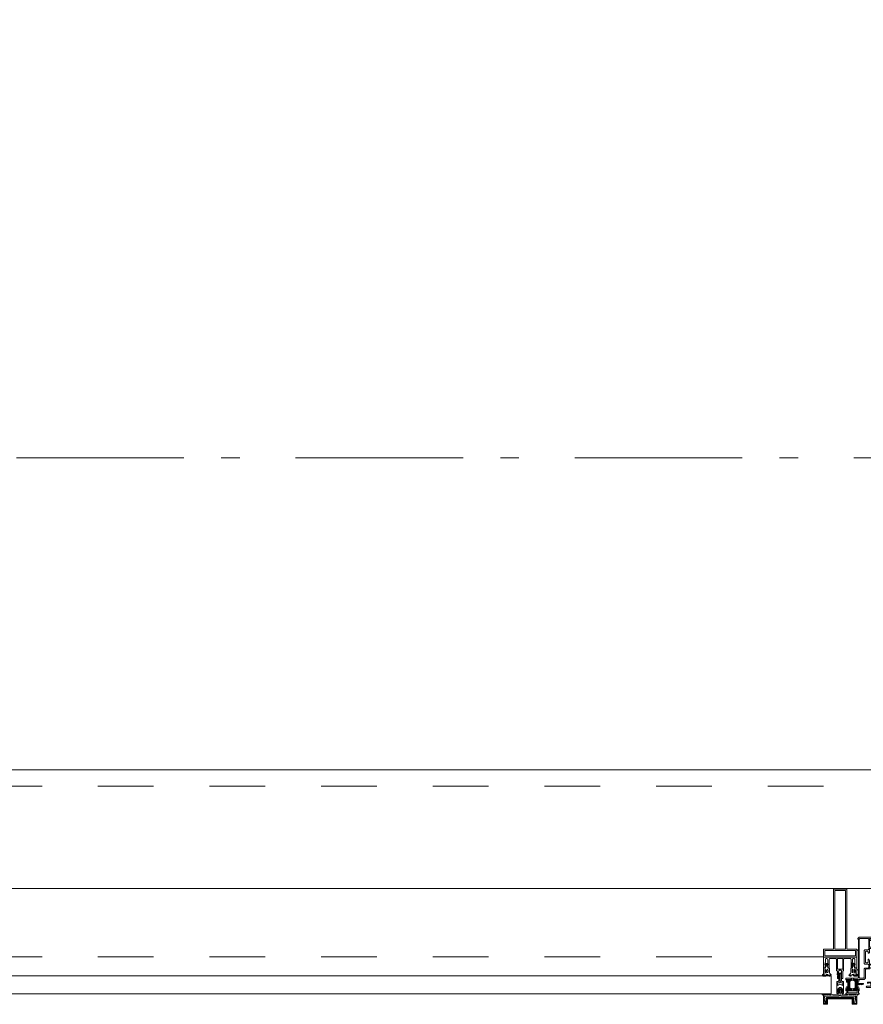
# Model space of a CAD drawing. Header units: millimetres. Extents: x 293454 to 524618, y 211738 to 307297.
# Tile 91 of 152: x 509249 to 510508, y 219718 to 221188. Entities that reach past the tile are written whole.
import ezdxf

# ---------------------------------------------------------------- set-up
doc = ezdxf.new("R2010")
doc.units = ezdxf.units.MM
doc.header["$LTSCALE"] = 400
doc.linetypes.add('STYLE_01', pattern=[0.416641, 0.208282, -0.208359])
doc.linetypes.add('STYLE_06', pattern=[1.041641, 0.625, -0.208282, 0.069427, -0.138931])
doc.layers.add('mat-glas', color=5, linetype='Continuous', lineweight=15)
doc.layers.add('None', color=7, linetype='Continuous', lineweight=9)
doc.styles.get("Standard").update_dxf_attribs({"font": 'arial.ttf'})

# ---------------------------------------------------------------- blocks, each defined once
blk = doc.blocks.new('30010-0')
at = {"layer": 'None', "color": 8, "linetype": 'Continuous', "lineweight": 5}
for p, q in [((3, 20), (3, 22)), ((3, 11), (3, 18)), ((4, 6), (4, 22)), ((5, 6), (5, 22)), ((6, 18), (6, 22)), ((7, 20), (7, 22)), ((8, 21), (8, 22)), ((12, 21), (12, 22)), ((13, 20), (13, 22)), ((14, 6), (14, 22)), ((15, 6), (15, 22)), ((16, 6), (16, 22)), ((17, 20), (17, 22)), ((17, 13), (17, 17)), ((18, 14), (18, 16)), ((19, 14), (19, 16)), ((20, 14), (20, 16)), ((21, 14), (21, 16)), ((22, 15), (22, 16)), ((23, 15), (23, 16)), ((24, 14), (24, 16)), ((25, 15), (25, 16)), ((3, 6), (3, 9)), ((6, 6), (6, 11)), ((8, 6), (8, 7)), ((12, 6), (12, 7)), ((13, 6), (13, 8)), ((17, 6), (17, 9))]:
    blk.add_line(p, q, dxfattribs=at)
at = {"layer": 'None', "color": 8, "linetype": 'Continuous', "lineweight": 5, "flags": 128}
for points in [[(20, 22), (27, 22), (28, 23), (29, 24), (29, 37), (30, 38), (34, 38), (35, 38), (36, 39), (36, 39), (36, 40), (36, 40), (36, 40), (35, 40), (35, 40), (35, 43), (36, 44), (37, 44), (38, 45), (37, 45), (35, 45), (35, 50), (34, 52), (33, 52), (33, 48), (32, 47), (30, 47), (29, 48), (29, 63), (30, 64), (32, 64), (33, 63), (33, 61), (34, 61), (35, 62), (35, 68), (37, 68), (38, 69), (37, 70), (35, 70), (35, 80), (36, 80), (36, 80), (37, 80), (37, 81), (35, 81), (35, 83), (50, 83), (50, 81), (49, 81), (49, 80), (49, 80), (50, 80), (50, 79), (51, 79), (51, 79), (52, 79), (52, 80), (51, 80), (51, 81), (52, 81), (52, 83), (54, 83), (54, 81), (54, 81), (54, 80), (54, 80), (54, 79), (54, 79), (55, 79), (55, 83), (55, 84), (54, 85), (20, 85), (19, 84), (18, 83), (18, 82), (19, 82), (19, 66), (18, 66), (18, 65), (19, 65), (19, 37), (18, 37), (18, 36), (19, 36), (19, 25), (18, 24), (1, 24), (0, 24), (0, 22), (0, 22), (1, 21), (1, 21), (1, 18), (2, 18), (2, 18), (3, 19), (3, 20), (3, 20), (3, 20), (3, 20), (2, 20), (2, 20), (2, 22), (1, 22), (2, 22), (8, 22), (8, 23), (9, 22), (9, 22), (9, 22), (7, 21), (6, 20), (7, 20), (10, 21), (13, 20), (14, 20), (13, 21), (12, 21), (12, 21), (11, 22), (11, 22), (11, 22), (12, 23), (12, 22), (19, 22), (19, 22), (18, 22), (18, 20), (18, 20), (18, 20), (17, 20), (17, 20), (17, 20), (17, 19), (18, 18), (18, 18), (19, 18), (20, 21), (20, 21), (20, 22)], [(27, 65), (27, 46), (28, 45), (33, 45), (34, 44), (34, 40), (33, 39), (28, 39), (27, 38), (27, 25), (26, 24), (21, 24), (20, 25), (20, 82), (21, 83), (33, 83), (34, 82), (34, 67), (33, 66), (28, 66)], [(9, 7), (9, 7), (8, 6), (2, 6), (2, 8), (2, 9), (3, 9), (3, 9), (3, 9), (3, 10), (3, 11), (3, 18), (3, 19), (3, 20), (3, 20), (3, 20), (3, 20), (2, 20), (2, 20), (2, 22), (8, 22), (9, 22), (9, 22), (7, 20), (6, 19), (6, 18), (6, 11), (6, 9), (7, 8), (7, 6)], [(17, 5), (17, 2), (3, 2), (3, 5)]]:
    blk.add_lwpolyline(points, close=True, dxfattribs=at)
for points in [[(12, 7), (12, 6), (18, 6), (18, 8), (18, 9), (18, 9), (17, 9), (17, 9), (17, 9), (17, 10), (17, 11), (17, 13), (18, 14), (20, 14), (23, 15), (23, 15), (23, 15), (23, 14), (25, 15), (26, 15), (26, 16), (26, 16), (26, 16), (18, 16), (18, 17), (17, 18), (17, 19), (17, 20), (17, 20), (18, 20), (18, 20), (18, 20), (18, 22), (12, 22), (12, 22), (12, 22), (13, 20), (14, 19), (14, 18), (14, 11), (14, 9), (13, 8), (12, 7)], [(20, 6), (20, 7), (20, 7), (20, 8), (19, 11), (18, 11), (18, 11), (17, 10), (17, 9), (17, 9), (18, 9), (18, 9), (18, 9), (18, 9), (18, 7), (19, 7), (19, 6), (12, 6), (12, 6), (11, 6), (11, 7), (11, 7), (13, 8), (14, 9), (13, 9), (10, 8), (7, 9), (6, 9), (7, 8), (8, 7), (8, 7), (9, 7), (9, 7), (9, 6), (8, 6), (8, 6), (2, 6), (1, 7), (2, 7), (2, 9), (2, 9), (3, 9), (3, 9), (3, 9), (3, 10), (2, 11), (2, 11), (1, 11), (0, 8), (1, 7), (0, 7), (0, 6), (0, 5), (1, 5), (1, 5), (2, 4), (2, 2), (1, 2), (0, 1), (0, 0), (1, 0), (20, 0), (20, 0), (20, 1), (19, 2), (19, 2), (19, 4), (19, 5), (19, 5), (20, 5), (20, 5), (20, 6)]]:
    blk.add_lwpolyline(points, dxfattribs=at)
blk = doc.blocks.new('30009-0')
at = {"layer": 'None', "color": 8, "linetype": 'Continuous', "lineweight": 5, "flags": 128}
for points in [[(32, 24), (34, 24), (34, 23), (34, 22), (35, 22), (36, 22), (37, 22), (37, 23), (36, 23), (36, 26), (45, 26), (45, 23), (44, 23), (44, 22), (45, 22), (47, 22), (47, 64), (46, 65), (45, 65), (21, 65), (20, 64), (20, 56), (20, 56), (22, 56), (22, 57), (22, 59), (23, 59), (23, 61), (22, 61), (22, 61), (22, 63), (22, 64), (27, 64), (28, 63), (28, 61), (27, 61), (26, 61), (26, 59), (28, 59), (28, 46), (28, 46), (28, 45), (28, 32), (22, 32), (22, 34), (22, 34), (20, 34), (20, 34), (20, 32), (12, 32), (11, 32), (11, 31), (12, 30), (13, 30), (13, 31), (16, 31), (17, 30), (17, 26), (16, 25), (16, 25), (11, 25), (11, 26), (11, 26), (10, 25), (10, 24), (10, 24), (11, 24), (12, 23), (12, 23), (12, 22), (13, 20), (13, 19), (14, 19), (15, 20), (15, 21), (15, 21), (14, 21), (14, 21), (14, 22), (14, 22), (13, 23), (13, 23), (13, 24), (19, 24), (20, 24), (20, 24), (20, 23), (20, 23), (19, 22), (18, 21), (18, 21), (22, 22), (25, 21), (25, 21), (24, 22), (23, 23), (23, 23), (23, 23), (23, 23), (23, 24), (23, 24), (24, 24), (30, 24), (30, 23), (30, 23), (29, 22), (28, 21), (28, 20), (29, 19), (30, 19), (30, 20), (31, 22), (31, 23), (31, 23), (32, 24)], [(20, 23), (20, 24), (20, 24), (14, 24), (14, 22), (14, 22), (14, 21), (14, 21), (15, 21), (15, 21), (14, 19), (14, 12), (15, 11), (15, 10), (15, 10), (14, 10), (14, 10), (14, 10), (14, 10), (14, 8), (20, 8), (20, 8), (20, 8), (18, 10), (18, 8), (18, 10), (18, 11), (17, 12), (17, 20), (17, 21), (18, 21), (20, 23)], [(23, 23), (23, 24), (23, 24), (29, 24), (29, 22), (29, 22), (29, 21), (29, 21), (28, 21), (28, 21), (29, 19), (29, 12), (28, 11), (28, 10), (28, 10), (29, 10), (29, 10), (29, 10), (29, 10), (29, 8), (23, 8), (23, 8), (23, 8), (25, 10), (25, 8), (25, 10), (26, 11), (26, 12), (26, 20), (26, 21), (25, 21), (23, 23)], [(11, 8), (9, 8), (8, 8), (2, 8), (2, 8), (2, 7), (3, 6), (3, 6), (3, 7), (6, 7), (7, 6), (7, 2), (6, 2), (2, 2), (2, 2), (1, 2), (0, 1), (0, 1), (1, 0), (31, 0), (32, 1), (32, 8), (31, 8), (31, 9), (31, 9), (30, 12), (30, 12), (29, 12), (28, 11), (28, 10), (29, 10), (29, 10), (29, 10), (29, 10), (30, 9), (30, 8), (30, 8), (24, 8), (23, 7), (23, 8), (23, 8), (23, 8), (24, 9), (25, 10), (25, 10), (22, 9), (18, 10), (18, 10), (19, 9), (20, 9), (20, 9), (20, 8), (20, 8), (20, 8), (20, 7), (19, 8), (13, 8), (13, 8), (13, 9), (14, 10), (14, 10), (14, 10), (14, 10), (15, 10), (15, 11), (14, 12), (13, 12), (13, 12), (12, 9), (12, 9), (12, 8), (11, 8)], [(8, 2), (8, 6), (30, 6), (30, 2), (8, 2)]]:
    blk.add_lwpolyline(points, dxfattribs=at)
blk.add_lwpolyline([(30, 32), (30, 63), (31, 64), (44, 64), (45, 63), (45, 28), (44, 27), (35, 27), (34, 26), (33, 25), (19, 25), (18, 26), (18, 29), (19, 30), (28, 30), (29, 31)], close=True, dxfattribs=at)
blk = doc.blocks.new('*U424')
at = {"layer": 'None', "color": 7}
for name, p in [('30010-0', (48655.1, -35310.5)), ('30009-0', (48685.1, -35300.5))]:
    blk.add_blockref(name, p, dxfattribs=at)
blk = doc.blocks.new('*U425')
at = {"layer": 'None', "color": 8, "lineweight": 5, "flags": 128}
for points in [[(48671.4, -35271.3), (48671.4, -35255.5), (48669.5, -35255.5), (48623.3, -35255.5), (48621.4, -35255.5), (48621.4, -35271.3), (48624.3, -35271.3), (48624.3, -35266.7), (48623.8, -35266.7), (48623.8, -35265.3), (48624.3, -35265.3), (48624.3, -35263.4), (48624.5, -35263.2), (48624.5, -35259), (48624.5, -35259, -0.414214), (48626.2, -35257.3), (48626.2, -35257.3), (48626.2, -35257.3, -0.414214), (48627.9, -35259), (48627.9, -35263.2), (48628.2, -35263.4), (48628.2, -35265.3), (48628.7, -35265.3), (48628.7, -35266.7), (48628.2, -35266.7), (48628.2, -35271.3), (48630.1, -35271.3), (48630.1, -35258.5), (48630.1, -35258.5, -0.414214), (48631.3, -35257.3), (48631.3, -35257.3), (48639.8, -35257.3), (48639.8, -35257.3, -0.414214), (48641, -35258.5), (48641, -35275.5), (48642.5, -35275.5), (48642.5, -35278.3), (48642.1, -35278.7), (48642.5, -35279.1), (48642.5, -35279.7), (48642.1, -35280.1), (48642.5, -35280.5), (48642.5, -35281.1), (48642.1, -35281.5), (48642.5, -35282.5), (48642.5, -35287.3), (48644.2, -35287.3), (48644.2, -35276.5), (48644.2, -35276.5, -0.414214), (48646.4, -35274.3), (48646.4, -35274.3), (48646.4, -35274.3, -0.414214), (48648.6, -35276.5), (48648.6, -35287.3), (48650.3, -35287.3), (48650.3, -35282.5), (48650.7, -35281.5), (48650.3, -35281.1), (48650.3, -35280.5), (48650.7, -35280.1), (48650.3, -35279.7), (48650.3, -35279.1), (48650.7, -35278.7), (48650.3, -35278.3), (48650.3, -35275.5), (48651.7, -35275.5), (48651.7, -35258.5), (48651.7, -35258.5, -0.414214), (48652.9, -35257.3), (48652.9, -35257.3), (48661.5, -35257.3), (48661.5, -35257.3, -0.414214), (48662.7, -35258.5), (48662.7, -35271.3), (48664.6, -35271.3), (48664.6, -35266.7), (48664.1, -35266.7), (48664.1, -35265.3), (48664.6, -35265.3), (48664.6, -35263.4), (48664.8, -35263.2), (48664.8, -35259), (48664.8, -35259, -0.414214), (48666.5, -35257.3), (48666.5, -35257.3), (48666.6, -35257.3, -0.414214), (48668.3, -35259), (48668.3, -35263.2), (48668.5, -35263.4), (48668.5, -35265.3), (48669, -35265.3), (48669, -35266.7), (48668.5, -35266.7), (48668.5, -35271.3)], [(48631.6, -35283.5), (48631.6, -35283.5, 0.390793), (48633.1, -35282.2), (48633.1, -35282.2, 0.390793), (48632, -35280.5), (48632, -35280.5, -0.352623), (48630.4, -35278.6), (48630.4, -35271.8), (48630.4, -35271.8, 0.414214), (48630.1, -35271.5), (48628.8, -35271.5), (48628.3, -35271.7), (48628.3, -35271.7, -0.520293), (48628, -35271.5), (48628, -35268.8), (48628.2, -35268.7), (48628.2, -35266.7), (48628.2, -35266.7, -0.577863), (48628.2, -35266.4), (48628.3, -35266.4), (48628.3, -35266.4, 0.366605), (48628.6, -35266.2), (48628.6, -35266.2, 0.366605), (48628.4, -35265.8), (48628.4, -35265.8, -0.130834), (48627.1, -35264.8), (48627.1, -35264.8, 0.439074), (48625.7, -35264.8), (48625.7, -35264.8, -0.133252), (48624.3, -35265.8), (48624.3, -35265.8, 0.366605), (48624.1, -35266.2), (48624.1, -35266.2, 0.366605), (48624.4, -35266.4), (48624.5, -35266.4), (48624.5, -35266.4, -0.577455), (48624.6, -35266.7), (48624.6, -35268.7), (48624.7, -35268.8), (48624.7, -35271.5), (48624.7, -35271.5, -0.52048), (48624.5, -35271.7), (48623.9, -35271.5), (48621.7, -35271.5), (48621.7, -35271.5, 0.414214), (48621.4, -35271.8), (48621.4, -35279.6), (48621.4, -35279.6, -0.255976), (48620.5, -35281.3), (48620.5, -35281.3, 0.749676), (48621.1, -35283.5), (48625.2, -35283.5), (48625.2, -35283.5, 0.414214), (48627.2, -35281.5), (48627.2, -35281.5, -0.402808), (48627.7, -35281), (48627.7, -35281, -0.402808), (48628.2, -35281.5), (48628.2, -35281.5, 0.233259), (48628.4, -35281.8), (48631.8, -35282.3), (48631.8, -35282.3, -0.419014), (48631.9, -35282.4), (48631.9, -35282.4, -0.419014), (48631.8, -35282.5), (48630.4, -35282.5), (48630.4, -35282.5, 0.414214), (48629.9, -35283), (48629.9, -35283, 0.414214), (48630.4, -35283.5)], [(48623.4, -35274.6), (48623.4, -35274.6, -0.414214), (48624.2, -35273.7), (48624.2, -35273.7, -0.414214), (48625.1, -35274.6), (48625.1, -35277.5), (48625.1, -35277.5, -0.414214), (48624.2, -35278.3), (48624.2, -35278.3, -0.414214), (48623.4, -35277.5)], [(48625.4, -35266.5, -0.29188), (48625.6, -35266), (48626.1, -35265.6), (48626.1, -35265.6, -0.344328), (48626.7, -35265.6), (48627.2, -35266), (48627.2, -35266, -0.29188), (48627.4, -35266.5), (48627, -35268.2), (48627, -35268.2, -0.348796), (48626.4, -35268.7), (48626.4, -35268.7, -0.348796), (48625.8, -35268.2), (48625.4, -35266.5)], [(48627.5, -35278.3, -0.414214), (48626.7, -35277.5), (48626.7, -35274.6), (48626.7, -35274.6, -0.414214), (48627.5, -35273.7), (48627.5, -35273.7, -0.414214), (48628.4, -35274.6), (48628.4, -35277.5), (48628.4, -35277.5, -0.414214), (48627.5, -35278.3)], [(48661.2, -35283.5), (48661.2, -35283.5, -0.390793), (48659.6, -35282.2), (48659.6, -35282.2, -0.390793), (48660.8, -35280.5), (48660.8, -35280.5, 0.352623), (48662.4, -35278.6), (48662.4, -35271.8), (48662.4, -35271.8, -0.414214), (48662.7, -35271.5), (48663.9, -35271.5), (48664.5, -35271.7), (48664.5, -35271.7, 0.520293), (48664.7, -35271.5), (48664.7, -35268.8), (48664.6, -35268.7), (48664.6, -35266.7), (48664.6, -35266.7, 0.577863), (48664.5, -35266.4), (48664.4, -35266.4), (48664.4, -35266.4, -0.366605), (48664.1, -35266.2), (48664.1, -35266.2, -0.366605), (48664.3, -35265.8), (48664.3, -35265.8, 0.130834), (48665.6, -35264.8), (48665.6, -35264.8, -0.439074), (48667.1, -35264.8), (48667.1, -35264.8, 0.133252), (48668.4, -35265.8), (48668.4, -35265.8, -0.366605), (48668.6, -35266.2), (48668.6, -35266.2, -0.366605), (48668.3, -35266.4), (48668.2, -35266.4), (48668.2, -35266.4, 0.577455), (48668.2, -35266.7), (48668.2, -35268.7), (48668, -35268.8), (48668, -35271.5), (48668, -35271.5, 0.52048), (48668.3, -35271.7), (48668.8, -35271.5), (48671.1, -35271.5), (48671.1, -35271.5, -0.414214), (48671.4, -35271.8), (48671.4, -35279.6), (48671.4, -35279.6, 0.255976), (48672.3, -35281.3), (48672.3, -35281.3, -0.749676), (48671.7, -35283.5), (48667.6, -35283.5), (48667.6, -35283.5, -0.414214), (48665.6, -35281.5), (48665.6, -35281.5, 0.402808), (48665.1, -35281), (48665.1, -35281, 0.402808), (48664.6, -35281.5), (48664.6, -35281.5, -0.233259), (48664.4, -35281.8), (48661, -35282.3), (48661, -35282.3, 0.419014), (48660.9, -35282.4), (48660.9, -35282.4, 0.419014), (48661, -35282.5), (48662.4, -35282.5), (48662.4, -35282.5, -0.414214), (48662.9, -35283), (48662.9, -35283, -0.414214), (48662.4, -35283.5)], [(48665.2, -35278.3, 0.414214), (48666.1, -35277.5), (48666.1, -35274.6), (48666.1, -35274.6, 0.414214), (48665.2, -35273.7), (48665.2, -35273.7, 0.414214), (48664.4, -35274.6), (48664.4, -35277.5), (48664.4, -35277.5, 0.414214), (48665.2, -35278.3)], [(48667.4, -35266.5, 0.29188), (48667.2, -35266), (48666.7, -35265.6), (48666.7, -35265.6, 0.344328), (48666.1, -35265.6), (48665.6, -35266), (48665.6, -35266, 0.29188), (48665.4, -35266.5), (48665.8, -35268.2), (48665.8, -35268.2, 0.348796), (48666.4, -35268.7), (48666.4, -35268.7, 0.348796), (48667, -35268.2), (48667.4, -35266.5)], [(48669.4, -35274.6), (48669.4, -35274.6, 0.414214), (48668.5, -35273.7), (48668.5, -35273.7, 0.414214), (48667.7, -35274.6), (48667.7, -35277.5), (48667.7, -35277.5, 0.414214), (48668.5, -35278.3), (48668.5, -35278.3, 0.414214), (48669.4, -35277.5)], [(48625.6, -35280.5), (48625.6, -35280.5, -0.552342), (48626.2, -35281.7), (48626.2, -35281.7, -0.263556), (48624.5, -35282.7), (48621, -35282.7), (48621, -35282.7, -0.437017), (48620.7, -35282.4), (48620.7, -35282.4, -0.437017), (48621.1, -35282.1), (48621.1, -35282.1, 0.396568), (48622.7, -35280.8), (48622.7, -35280.8, -0.418874), (48623.2, -35280.3)], [(48667.2, -35280.5), (48667.2, -35280.5, 0.552342), (48666.6, -35281.7), (48666.6, -35281.7, 0.263556), (48668.3, -35282.7), (48671.8, -35282.7), (48671.8, -35282.7, 0.437017), (48672.1, -35282.4), (48672.1, -35282.4, 0.437017), (48671.7, -35282.1), (48671.7, -35282.1, -0.396568), (48670.1, -35280.8), (48670.1, -35280.8, 0.418874), (48669.6, -35280.3)]]:
    blk.add_lwpolyline(points, format="xyb", close=True, dxfattribs=at)
blk.add_lwpolyline([(48650.4, -35257.3), (48650.4, -35273), (48642.4, -35273), (48642.4, -35257.3)], close=True, dxfattribs=at)
blk = doc.blocks.new('*U426')
at = {"layer": 'None', "color": 7}
blk.add_blockref('*U425', (0, 0), dxfattribs=at)
blk = doc.blocks.new('*U427')
at = {"layer": 'None', "color": 8, "linetype": 'Continuous', "lineweight": 5, "flags": 128}
for points in [[(48636.4, -35153.5), (48656.4, -35153.5), (48656.4, -35243.5), (48671.4, -35243.5), (48671.4, -35255.5), (48621.4, -35255.5), (48621.4, -35243.5), (48636.4, -35243.5)], [(48638.4, -35155.5), (48638.4, -35243.5), (48654.4, -35243.5), (48654.4, -35155.5)], [(48654.4, -35245.5), (48638.4, -35245.5), (48623.4, -35245.5), (48623.4, -35253.5), (48669.4, -35253.5), (48669.4, -35245.5)]]:
    blk.add_lwpolyline(points, close=True, dxfattribs=at)
blk = doc.blocks.new('*U428')
at = {"layer": 'None', "color": 7}
for name in ['*U427', '*U426']:
    blk.add_blockref(name, (0, 0), dxfattribs=at)
blk = doc.blocks.new('*U429')
at = {"layer": 'None', "color": 8, "linetype": 'Continuous', "lineweight": 5}
for p, q in [((48622.4, -35313.6), (48623.4, -35317.6)), ((48644.4, -35313.6), (48622.4, -35313.6)), ((48623.4, -35317.6), (48622.4, -35318.6)), ((48622.4, -35318.6), (48623.4, -35320.6)), ((48623.4, -35320.6), (48624.4, -35321.6)), ((48624.4, -35321.6), (48624.4, -35323.6)), ((48625.4, -35316.6), (48626.4, -35315.6)), ((48625.4, -35322.6), (48625.4, -35316.6)), ((48625.4, -35323.6), (48625.4, -35322.6)), ((48626.4, -35315.6), (48666.4, -35315.6)), ((48646.4, -35311.6), (48644.4, -35312.6)), ((48644.4, -35312.6), (48644.4, -35313.6)), ((48647.4, -35312.6), (48646.4, -35311.6)), ((48647.4, -35313.6), (48647.4, -35312.6)), ((48669.4, -35313.6), (48647.4, -35313.6)), ((48666.4, -35315.6), (48666.4, -35316.6)), ((48666.4, -35316.6), (48666.4, -35322.6)), ((48666.4, -35322.6), (48666.4, -35323.6)), ((48667.4, -35323.6), (48668.4, -35321.6)), ((48668.4, -35317.6), (48669.4, -35313.6)), ((48669.4, -35318.6), (48668.4, -35317.6)), ((48668.4, -35320.6), (48669.4, -35318.6)), ((48668.4, -35321.6), (48668.4, -35320.6)), ((48624.4, -35323.6), (48625.4, -35323.6)), ((48666.4, -35323.6), (48667.4, -35323.6))]:
    blk.add_line(p, q, dxfattribs=at)
at = {"layer": 'None', "color": 8, "linetype": 'Continuous', "lineweight": 5, "flags": 128}
blk.add_lwpolyline([(48669.4, -35313.6), (48647.4, -35313.6), (48647.4, -35312.6), (48646.4, -35311.6), (48644.4, -35312.6), (48644.4, -35313.6), (48622.4, -35313.6), (48623.4, -35317.6), (48623.4, -35317.6), (48623.4, -35317.6), (48622.4, -35318.6), (48622.4, -35318.6), (48623.4, -35320.6), (48624.4, -35321.6), (48624.4, -35323.6), (48625.4, -35323.6), (48625.4, -35323.6), (48625.4, -35322.6), (48625.4, -35316.6), (48626.4, -35315.6), (48666.4, -35315.6), (48666.4, -35316.6), (48666.4, -35322.6), (48666.4, -35323.6), (48667.4, -35323.6), (48667.4, -35323.6), (48668.4, -35321.6), (48668.4, -35320.6), (48669.4, -35318.6), (48669.4, -35318.6), (48668.4, -35317.6), (48668.4, -35317.6), (48668.4, -35317.6)], close=True, dxfattribs=at)
at = {"layer": 'None', "color": 0, "flags": 1}
blk.add_attdef('GRUPPE', (48622.4, -35331.3), '', height=4.23, dxfattribs=at)
blk = doc.blocks.new('*U430')
at = {"layer": 'None', "color": 8, "linetype": 'Continuous', "lineweight": 5}
for p, q in [((48646.4, -35278.6), (48645.4, -35279.6)), ((48647.4, -35279.6), (48646.4, -35278.6)), ((48643.4, -35291.6), (48641.4, -35291.6)), ((48641.4, -35291.6), (48641.4, -35308.6)), ((48642.4, -35293.6), (48643.4, -35293.6)), ((48642.4, -35296.6), (48642.4, -35293.6)), ((48644.4, -35290.6), (48643.4, -35291.6)), ((48643.4, -35293.6), (48645.4, -35293.6)), ((48645.4, -35279.6), (48644.4, -35280.6)), ((48644.4, -35280.6), (48644.4, -35281.6)), ((48644.4, -35281.6), (48644.4, -35283.6)), ((48644.4, -35283.6), (48644.4, -35284.6)), ((48644.4, -35284.6), (48644.4, -35286.6)), ((48644.4, -35286.6), (48644.4, -35288.6)), ((48644.4, -35288.6), (48644.4, -35289.6)), ((48644.4, -35289.6), (48644.4, -35290.6)), ((48645.4, -35280.6), (48646.4, -35279.6)), ((48645.4, -35282.6), (48645.4, -35280.6)), ((48645.4, -35283.6), (48645.4, -35282.6)), ((48645.4, -35284.6), (48645.4, -35283.6)), ((48645.4, -35286.6), (48645.4, -35284.6)), ((48645.4, -35288.6), (48645.4, -35286.6)), ((48645.4, -35290.6), (48645.4, -35288.6)), ((48646.4, -35291.6), (48645.4, -35290.6)), ((48645.4, -35293.6), (48646.4, -35292.6)), ((48646.4, -35279.6), (48647.4, -35280.6)), ((48647.4, -35290.6), (48646.4, -35291.6)), ((48646.4, -35292.6), (48648.4, -35293.6)), ((48648.4, -35280.6), (48647.4, -35279.6)), ((48647.4, -35280.6), (48647.4, -35282.6)), ((48647.4, -35282.6), (48647.4, -35283.6)), ((48647.4, -35283.6), (48647.4, -35284.6)), ((48647.4, -35284.6), (48647.4, -35286.6)), ((48647.4, -35286.6), (48647.4, -35287.6)), ((48647.4, -35287.6), (48647.4, -35288.6)), ((48647.4, -35288.6), (48647.4, -35290.6)), ((48648.4, -35281.6), (48648.4, -35280.6)), ((48648.4, -35283.6), (48648.4, -35281.6)), ((48648.4, -35284.6), (48648.4, -35283.6)), ((48648.4, -35286.6), (48648.4, -35284.6)), ((48648.4, -35288.6), (48648.4, -35286.6)), ((48648.4, -35289.6), (48648.4, -35288.6)), ((48648.4, -35290.6), (48648.4, -35289.6)), ((48649.4, -35291.6), (48648.4, -35290.6)), ((48648.4, -35293.6), (48649.4, -35293.6)), ((48651.4, -35291.6), (48649.4, -35291.6)), ((48649.4, -35293.6), (48650.4, -35293.6)), ((48650.4, -35293.6), (48650.4, -35296.6)), ((48651.4, -35308.6), (48651.4, -35291.6)), ((48643.4, -35297.6), (48642.4, -35296.6)), ((48642.4, -35303.6), (48643.4, -35302.6)), ((48642.4, -35307.6), (48642.4, -35303.6)), ((48643.4, -35307.6), (48642.4, -35307.6)), ((48643.4, -35296.6), (48643.4, -35297.6)), ((48644.4, -35296.6), (48643.4, -35296.6)), ((48643.4, -35302.6), (48645.4, -35300.6)), ((48643.4, -35308.6), (48643.4, -35307.6)), ((48646.4, -35295.6), (48644.4, -35296.6)), ((48645.4, -35300.6), (48647.4, -35300.6)), ((48648.4, -35296.6), (48646.4, -35295.6)), ((48647.4, -35300.6), (48649.4, -35302.6)), ((48649.4, -35296.6), (48648.4, -35296.6)), ((48649.4, -35297.6), (48649.4, -35296.6)), ((48650.4, -35296.6), (48649.4, -35297.6)), ((48649.4, -35302.6), (48650.4, -35303.6)), ((48649.4, -35307.6), (48649.4, -35308.6)), ((48650.4, -35307.6), (48649.4, -35307.6)), ((48650.4, -35303.6), (48650.4, -35307.6)), ((48641.4, -35308.6), (48641.4, -35309.6)), ((48641.4, -35309.6), (48642.4, -35309.6)), ((48642.4, -35309.6), (48643.4, -35309.6)), ((48643.4, -35309.6), (48643.4, -35308.6)), ((48649.4, -35308.6), (48649.4, -35309.6)), ((48649.4, -35309.6), (48650.4, -35309.6)), ((48650.4, -35309.6), (48651.4, -35309.6)), ((48651.4, -35309.6), (48651.4, -35308.6))]:
    blk.add_line(p, q, dxfattribs=at)
at = {"layer": 'None', "color": 8, "linetype": 'Continuous', "lineweight": 5, "flags": 128}
for points in [[(48641.4, -35291.6), (48641.4, -35308.6), (48641.4, -35309.6), (48642.4, -35309.6), (48643.4, -35309.6), (48643.4, -35308.6), (48643.4, -35307.6), (48643.4, -35307.6), (48642.4, -35307.6), (48642.4, -35303.6), (48643.4, -35302.6), (48645.4, -35300.6), (48647.4, -35300.6), (48649.4, -35302.6), (48650.4, -35303.6), (48650.4, -35307.6), (48649.4, -35307.6), (48649.4, -35307.6), (48649.4, -35308.6), (48649.4, -35309.6), (48650.4, -35309.6), (48651.4, -35309.6), (48651.4, -35308.6), (48651.4, -35291.6), (48649.4, -35291.6), (48648.4, -35290.6), (48648.4, -35289.6), (48648.4, -35288.6), (48648.4, -35286.6), (48648.4, -35284.6), (48648.4, -35284.6), (48648.4, -35284.6), (48648.4, -35283.6), (48648.4, -35281.6), (48648.4, -35280.6), (48647.4, -35279.6), (48647.4, -35279.6), (48646.4, -35278.6), (48645.4, -35279.6), (48645.4, -35279.6), (48644.4, -35280.6), (48644.4, -35281.6), (48644.4, -35283.6), (48644.4, -35284.6), (48644.4, -35284.6), (48644.4, -35284.6), (48644.4, -35286.6), (48644.4, -35288.6), (48644.4, -35289.6), (48644.4, -35290.6), (48643.4, -35291.6)], [(48649.4, -35293.6), (48650.4, -35293.6), (48650.4, -35296.6), (48649.4, -35297.6), (48649.4, -35297.6), (48649.4, -35296.6), (48648.4, -35296.6), (48646.4, -35295.6), (48644.4, -35296.6), (48643.4, -35296.6), (48643.4, -35297.6), (48642.4, -35296.6), (48642.4, -35293.6), (48643.4, -35293.6), (48645.4, -35293.6), (48646.4, -35292.6), (48648.4, -35293.6)]]:
    blk.add_lwpolyline(points, close=True, dxfattribs=at)
blk.add_lwpolyline([(48647.4, -35290.6), (48646.4, -35291.6), (48645.4, -35290.6), (48645.4, -35288.6), (48645.4, -35288.6), (48645.4, -35286.6), (48645.4, -35284.6), (48645.4, -35283.6), (48645.4, -35283.6), (48645.4, -35282.6), (48645.4, -35282.6), (48645.4, -35280.6), (48646.4, -35279.6), (48647.4, -35280.6), (48647.4, -35282.6), (48647.4, -35282.6), (48647.4, -35283.6), (48647.4, -35283.6), (48647.4, -35284.6), (48647.4, -35286.6), (48647.4, -35287.6), (48647.4, -35287.6), (48647.4, -35288.6), (48647.4, -35288.6), (48647.4, -35290.6)], dxfattribs=at)
at = {"layer": 'None', "color": 0, "flags": 1}
blk.add_attdef('GRUPPE', (48641.4, -35317.3), '', height=4.23, dxfattribs=at)
blk = doc.blocks.new('*U431')
at = {"layer": 'None', "color": 8, "linetype": 'Continuous', "lineweight": 5}
for p, q in [((48642.4, -35305.6), (48643.4, -35305.6)), ((48643.4, -35306.6), (48642.4, -35305.6)), ((48643.4, -35305.6), (48645.4, -35302.6)), ((48644.4, -35306.6), (48643.4, -35306.6)), ((48644.4, -35308.6), (48644.4, -35306.6)), ((48645.4, -35302.6), (48646.4, -35302.6)), ((48646.4, -35303.6), (48645.4, -35304.6)), ((48645.4, -35304.6), (48645.4, -35308.6)), ((48646.4, -35302.6), (48647.4, -35302.6)), ((48647.4, -35304.6), (48646.4, -35303.6)), ((48647.4, -35302.6), (48649.4, -35305.6)), ((48647.4, -35308.6), (48647.4, -35304.6)), ((48648.4, -35306.6), (48648.4, -35308.6)), ((48649.4, -35306.6), (48648.4, -35306.6)), ((48650.4, -35305.6), (48649.4, -35306.6)), ((48649.4, -35305.6), (48650.4, -35305.6)), ((48619.4, -35310.6), (48621.4, -35310.6)), ((48619.4, -35311.6), (48619.4, -35310.6)), ((48620.4, -35311.6), (48619.4, -35311.6)), ((48621.4, -35312.6), (48620.4, -35311.6)), ((48621.4, -35310.6), (48622.4, -35311.6)), ((48621.4, -35313.6), (48621.4, -35312.6)), ((48644.4, -35313.6), (48621.4, -35313.6)), ((48622.4, -35311.6), (48623.4, -35311.6)), ((48623.4, -35311.6), (48624.4, -35310.6)), ((48624.4, -35310.6), (48625.4, -35311.6)), ((48625.4, -35311.6), (48626.4, -35310.6)), ((48626.4, -35310.6), (48627.4, -35311.6)), ((48627.4, -35311.6), (48628.4, -35310.6)), ((48628.4, -35310.6), (48629.4, -35310.6)), ((48629.4, -35310.6), (48629.4, -35311.6)), ((48629.4, -35311.6), (48630.4, -35311.6)), ((48630.4, -35310.6), (48631.4, -35310.6)), ((48630.4, -35311.6), (48630.4, -35310.6)), ((48631.4, -35310.6), (48631.4, -35311.6)), ((48631.4, -35311.6), (48632.4, -35311.6)), ((48632.4, -35310.6), (48633.4, -35310.6)), ((48632.4, -35311.6), (48632.4, -35310.6)), ((48633.4, -35310.6), (48635.4, -35311.6)), ((48635.4, -35311.6), (48641.4, -35311.6)), ((48641.4, -35311.6), (48643.4, -35311.6)), ((48643.4, -35310.6), (48644.4, -35308.6)), ((48643.4, -35311.6), (48643.4, -35310.6)), ((48645.4, -35312.6), (48644.4, -35313.6)), ((48645.4, -35308.6), (48646.4, -35309.6)), ((48646.4, -35311.6), (48645.4, -35312.6)), ((48646.4, -35309.6), (48647.4, -35308.6)), ((48647.4, -35312.6), (48646.4, -35311.6)), ((48648.4, -35313.6), (48647.4, -35312.6)), ((48648.4, -35308.6), (48649.4, -35310.6)), ((48671.4, -35313.6), (48648.4, -35313.6)), ((48649.4, -35310.6), (48649.4, -35311.6)), ((48649.4, -35311.6), (48651.4, -35311.6)), ((48651.4, -35311.6), (48657.4, -35311.6)), ((48657.4, -35311.6), (48659.4, -35310.6)), ((48659.4, -35310.6), (48660.4, -35310.6)), ((48660.4, -35310.6), (48660.4, -35311.6)), ((48660.4, -35311.6), (48661.4, -35311.6)), ((48661.4, -35310.6), (48662.4, -35310.6)), ((48661.4, -35311.6), (48661.4, -35310.6)), ((48662.4, -35310.6), (48662.4, -35311.6)), ((48662.4, -35311.6), (48663.4, -35311.6)), ((48663.4, -35310.6), (48664.4, -35310.6)), ((48663.4, -35311.6), (48663.4, -35310.6)), ((48664.4, -35310.6), (48665.4, -35311.6)), ((48665.4, -35311.6), (48666.4, -35310.6)), ((48666.4, -35310.6), (48667.4, -35311.6)), ((48667.4, -35311.6), (48668.4, -35310.6)), ((48668.4, -35310.6), (48669.4, -35311.6)), ((48669.4, -35311.6), (48671.4, -35310.6)), ((48671.4, -35310.6), (48673.4, -35310.6)), ((48672.4, -35311.6), (48671.4, -35313.6)), ((48673.4, -35311.6), (48672.4, -35311.6)), ((48673.4, -35310.6), (48673.4, -35311.6))]:
    blk.add_line(p, q, dxfattribs=at)
at = {"layer": 'None', "color": 8, "linetype": 'Continuous', "lineweight": 5, "flags": 128}
blk.add_lwpolyline([(48621.4, -35313.6), (48621.4, -35312.6), (48620.4, -35311.6), (48619.4, -35311.6), (48619.4, -35310.6), (48619.4, -35310.6), (48619.4, -35310.6), (48619.4, -35310.6), (48619.4, -35310.6), (48619.4, -35310.6), (48621.4, -35310.6), (48622.4, -35311.6), (48623.4, -35311.6), (48624.4, -35310.6), (48624.4, -35310.6), (48624.4, -35310.6), (48624.4, -35310.6), (48624.4, -35310.6), (48625.4, -35311.6), (48625.4, -35311.6), (48625.4, -35311.6), (48625.4, -35311.6), (48625.4, -35311.6), (48626.4, -35310.6), (48626.4, -35310.6), (48626.4, -35310.6), (48626.4, -35310.6), (48626.4, -35310.6), (48627.4, -35311.6), (48627.4, -35311.6), (48627.4, -35311.6), (48627.4, -35311.6), (48628.4, -35310.6), (48628.4, -35310.6), (48628.4, -35310.6), (48628.4, -35310.6), (48629.4, -35310.6), (48629.4, -35311.6), (48629.4, -35311.6), (48630.4, -35311.6), (48630.4, -35311.6), (48630.4, -35310.6), (48630.4, -35310.6), (48630.4, -35310.6), (48631.4, -35310.6), (48631.4, -35310.6), (48631.4, -35311.6), (48631.4, -35311.6), (48632.4, -35311.6), (48632.4, -35311.6), (48632.4, -35311.6), (48632.4, -35310.6), (48632.4, -35310.6), (48633.4, -35310.6), (48633.4, -35310.6), (48633.4, -35310.6), (48633.4, -35310.6), (48635.4, -35311.6), (48641.4, -35311.6), (48643.4, -35311.6), (48643.4, -35310.6), (48644.4, -35308.6), (48644.4, -35306.6), (48644.4, -35306.6), (48644.4, -35306.6), (48643.4, -35306.6), (48643.4, -35306.6), (48642.4, -35305.6), (48643.4, -35305.6), (48645.4, -35302.6), (48646.4, -35302.6), (48647.4, -35302.6), (48649.4, -35305.6), (48650.4, -35305.6), (48649.4, -35306.6), (48649.4, -35306.6), (48648.4, -35306.6), (48648.4, -35306.6), (48648.4, -35306.6), (48648.4, -35308.6), (48649.4, -35310.6), (48649.4, -35311.6), (48651.4, -35311.6), (48657.4, -35311.6), (48659.4, -35310.6), (48659.4, -35310.6), (48659.4, -35310.6), (48659.4, -35310.6), (48660.4, -35310.6), (48660.4, -35310.6), (48660.4, -35311.6), (48660.4, -35311.6), (48660.4, -35311.6), (48661.4, -35311.6), (48661.4, -35310.6), (48661.4, -35310.6), (48662.4, -35310.6), (48662.4, -35310.6), (48662.4, -35310.6), (48662.4, -35311.6), (48662.4, -35311.6), (48663.4, -35311.6), (48663.4, -35311.6), (48663.4, -35310.6), (48664.4, -35310.6), (48664.4, -35310.6), (48664.4, -35310.6), (48664.4, -35310.6), (48665.4, -35311.6), (48665.4, -35311.6), (48665.4, -35311.6), (48665.4, -35311.6), (48665.4, -35311.6), (48666.4, -35310.6), (48666.4, -35310.6), (48666.4, -35310.6), (48666.4, -35310.6), (48666.4, -35310.6), (48667.4, -35311.6), (48667.4, -35311.6), (48667.4, -35311.6), (48667.4, -35311.6), (48667.4, -35311.6), (48668.4, -35310.6), (48668.4, -35310.6), (48668.4, -35310.6), (48668.4, -35310.6), (48668.4, -35310.6), (48669.4, -35311.6), (48669.4, -35311.6), (48671.4, -35310.6), (48673.4, -35310.6), (48673.4, -35310.6), (48673.4, -35310.6), (48673.4, -35310.6), (48673.4, -35310.6), (48673.4, -35310.6), (48673.4, -35311.6), (48672.4, -35311.6), (48671.4, -35313.6), (48648.4, -35313.6), (48648.4, -35313.6), (48647.4, -35312.6), (48646.4, -35311.6), (48645.4, -35312.6), (48644.4, -35313.6), (48644.4, -35313.6), (48621.4, -35313.6)], dxfattribs=at)
blk.add_lwpolyline([(48647.4, -35304.6), (48646.4, -35303.6), (48645.4, -35304.6), (48645.4, -35308.6), (48646.4, -35309.6), (48647.4, -35308.6)], close=True, dxfattribs=at)
at = {"layer": 'None', "color": 0, "flags": 1}
blk.add_attdef('GRUPPE', (48619.4, -35321.3), '', height=4.23, dxfattribs=at)
blk = doc.blocks.new('*U432')
at = {"layer": 'None', "color": 8, "linetype": 'Continuous', "lineweight": 5}
for p, q in [((48621.4, -35325.6), (48621.4, -35313.6)), ((48621.4, -35313.6), (48622.4, -35313.6)), ((48622.4, -35313.6), (48623.4, -35317.6)), ((48623.4, -35317.6), (48622.4, -35318.6)), ((48622.4, -35318.6), (48622.4, -35324.6)), ((48626.4, -35316.6), (48665.4, -35316.6)), ((48626.4, -35324.6), (48626.4, -35316.6)), ((48627.4, -35317.6), (48627.4, -35325.6)), ((48664.4, -35317.6), (48627.4, -35317.6)), ((48664.4, -35325.6), (48664.4, -35317.6)), ((48665.4, -35316.6), (48665.4, -35324.6)), ((48669.4, -35317.6), (48670.4, -35313.6)), ((48670.4, -35317.6), (48669.4, -35317.6)), ((48670.4, -35313.6), (48671.4, -35313.6)), ((48670.4, -35324.6), (48670.4, -35317.6)), ((48671.4, -35313.6), (48671.4, -35325.6)), ((48627.4, -35325.6), (48621.4, -35325.6)), ((48622.4, -35324.6), (48626.4, -35324.6)), ((48671.4, -35325.6), (48664.4, -35325.6)), ((48665.4, -35324.6), (48670.4, -35324.6))]:
    blk.add_line(p, q, dxfattribs=at)
blk.add_lwpolyline([(48621.4, -35313.6), (48622.4, -35313.6), (48623.4, -35317.6), (48622.4, -35318.6), (48622.4, -35324.6), (48626.4, -35324.6), (48626.4, -35316.6), (48665.4, -35316.6), (48665.4, -35324.6), (48670.4, -35324.6), (48670.4, -35317.6), (48669.4, -35317.6), (48670.4, -35313.6), (48671.4, -35313.6), (48671.4, -35325.6), (48664.4, -35325.6), (48664.4, -35317.6), (48627.4, -35317.6), (48627.4, -35325.6), (48621.4, -35325.6)], close=True, dxfattribs=at)
at = {"layer": 'None', "color": 3}
for name in ['*U430', '*U431', '*U429']:
    blk.add_blockref(name, (0, 0), dxfattribs=at)
blk = doc.blocks.new('*U433')
at = {"layer": 'None', "color": 7}
for name in ['*U428', '*U432']:
    blk.add_blockref(name, (0, 0), dxfattribs=at)
blk = doc.blocks.new('*U535')
at = {"layer": 'mat-glas', "color": 140, "linetype": 'Continuous', "lineweight": 15}
blk.add_lwpolyline([(48633.1, -35310), (46859.1, -35310), (46859.1, -35283), (48633.1, -35283)], close=True, dxfattribs=at)
at = {"layer": 'None', "color": 43, "linetype": 'Continuous', "lineweight": 9}
blk.add_line((58111.1, -34975.5), (43205.4, -34975.5), dxfattribs=at)
at = {"layer": 'None', "color": 8, "linetype": 'Continuous', "lineweight": 5}
blk.add_line((43269.9, -35153), (58279.1, -35153), dxfattribs=at)
at = {"layer": 'None', "color": 8, "linetype": 'STYLE_01', "lineweight": 5}
for points in [[(43205.4, -35000), (58136.1, -35000), (58136.1, -20069.5)], [(43205.4, -35255), (58391.1, -35255), (58391.1, -20069.5)]]:
    blk.add_lwpolyline(points, dxfattribs=at)
at = {"layer": 'None', "color": 7}
for name in ['*U433', '*U424']:
    blk.add_blockref(name, (0, 0), dxfattribs=at)

msp = doc.modelspace()

# ---------------------------------------------------------------- linework, layer by layer
at = {"layer": 'None', "color": 43, "linetype": 'STYLE_06', "lineweight": 9}
msp.add_line((524076.78125, 220533.5115), (490356.88062, 220533.5115), dxfattribs=at)

# ---------------------------------------------------------------- block references
at = {"layer": 'None', "color": 7}
msp.add_blockref('*U535', (461826.78125, 255043.5115), dxfattribs=at)

doc.saveas('drawing.dxf')
